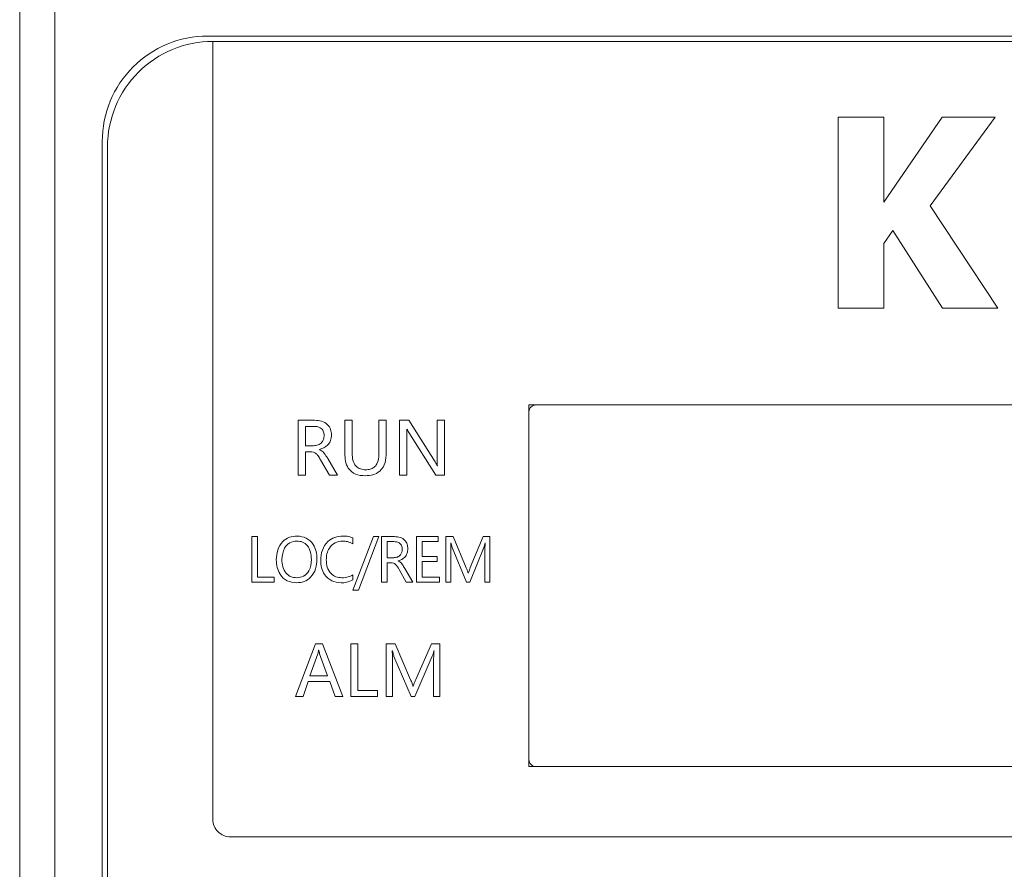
# Model space of a CAD drawing. Header units: millimetres. Extents: x -420 to 420, y -297 to 297.
# Tile 29 of 146: x -270 to -242, y -19 to 6. Entities that reach past the tile are written whole.
import ezdxf

# ---------------------------------------------------------------- set-up
doc = ezdxf.new("R2010")
doc.units = ezdxf.units.MM
doc.header["$MEASUREMENT"] = 0
doc.layers.add('layer 1', color=7, linetype='Continuous')

msp = doc.modelspace()

# ---------------------------------------------------------------- linework, layer by layer
at = {"layer": 'layer 1', "lineweight": 9}
for points in [[(-268.8955, 7.9975), (-268.8955, 7.9975), (-268.8955, -136.0025), (-268.8955, -136.0025)], [(-269.8955, -135.5025), (-269.8955, -135.5025), (-269.8955, 7.4975), (-269.8955, 7.4975)], [(-210.2455, 5.1475), (-210.2455, 5.1475), (-264.5455, 5.1475), (-264.5455, 5.1475)], [(-264.3955, 4.9975), (-264.3955, 4.9975), (-264.3955, -5.8525), (-264.3955, -5.8525)], [(-210.3955, 4.9975), (-210.3955, 4.9975), (-264.3955, 4.9975), (-264.3955, 4.9975)], [(-245.2901, 2.8399), (-245.2901, 2.8399), (-246.5953, 2.8399), (-246.5953, 2.8399)], [(-246.5953, 2.8399), (-246.5953, 2.8399), (-246.5953, -2.5975), (-246.5953, -2.5975)], [(-243.6288, 2.8399), (-243.6288, 2.8399), (-245.2901, 0.4216), (-245.2901, 0.4216)], [(-245.2901, 0.4216), (-245.2901, 0.4216), (-245.2901, 2.8399), (-245.2901, 2.8399)], [(-243.9706, 0.3169), (-243.9706, 0.3169), (-242.1176, 2.8399), (-242.1176, 2.8399)], [(-242.1176, 2.8399), (-242.1176, 2.8399), (-243.6288, 2.8399), (-243.6288, 2.8399)], [(-267.5455, 2.1475), (-267.5455, 2.1475), (-267.5455, -54.1525), (-267.5455, -54.1525)], [(-267.3955, 1.9975), (-267.3955, 1.9975), (-267.3955, -54.0025), (-267.3955, -54.0025)], [(-242.0414, -2.5975), (-242.0414, -2.5975), (-243.9706, 0.3169), (-243.9706, 0.3169)], [(-245.2901, -0.7601), (-245.2901, -0.7601), (-245.034, -0.3874), (-245.034, -0.3874)], [(-245.034, -0.3874), (-245.034, -0.3874), (-243.6181, -2.5975), (-243.6181, -2.5975)], [(-245.2901, -2.5975), (-245.2901, -2.5975), (-245.2901, -0.7601), (-245.2901, -0.7601)], [(-246.5953, -2.5975), (-246.5953, -2.5975), (-245.2901, -2.5975), (-245.2901, -2.5975)], [(-243.6181, -2.5975), (-243.6181, -2.5975), (-242.0414, -2.5975), (-242.0414, -2.5975)], [(-255.3955, -5.3525), (-255.3955, -5.3525), (-255.3955, -15.6525), (-255.3955, -15.6525)], [(-219.3955, -5.3525), (-219.3955, -5.3525), (-255.3955, -5.3525), (-255.3955, -5.3525)], [(-255.3955, -5.5525), (-255.3955, -5.5525), (-255.3955, -15.4525), (-255.3955, -15.4525)], [(-219.5955, -5.3525), (-219.5955, -5.3525), (-255.1955, -5.3525), (-255.1955, -5.3525)], [(-264.3955, -5.8525), (-264.3955, -5.8525), (-264.3955, -15.1525), (-264.3955, -15.1525)], [(-261.9691, -5.7925), (-261.9691, -5.7925), (-261.4986, -5.7925), (-261.4986, -5.7925)], [(-261.9691, -7.3525), (-261.9691, -7.3525), (-261.9691, -5.7925), (-261.9691, -5.7925)], [(-260.6374, -5.7925), (-260.6374, -5.7925), (-260.4281, -5.7925), (-260.4281, -5.7925)], [(-260.6374, -6.736), (-260.6374, -6.736), (-260.6374, -5.7925), (-260.6374, -5.7925)], [(-260.4281, -5.7925), (-260.4281, -5.7925), (-260.4281, -6.7318), (-260.4281, -6.7318)], [(-259.6672, -6.7467), (-259.6672, -6.7467), (-259.6672, -5.7925), (-259.6672, -5.7925)], [(-259.6672, -5.7925), (-259.6672, -5.7925), (-259.4579, -5.7925), (-259.4579, -5.7925)], [(-259.4579, -5.7925), (-259.4579, -5.7925), (-259.4579, -6.7128), (-259.4579, -6.7128)], [(-259.0774, -5.7925), (-259.0774, -5.7925), (-258.8111, -5.7925), (-258.8111, -5.7925)], [(-259.0774, -7.3525), (-259.0774, -7.3525), (-259.0774, -5.7925), (-259.0774, -5.7925)], [(-258.8111, -5.7925), (-258.8111, -5.7925), (-258.0688, -6.9788), (-258.0688, -6.9788)], [(-258.012, -6.8596), (-258.012, -6.8596), (-258.012, -5.7925), (-258.012, -5.7925)], [(-258.012, -5.7925), (-258.012, -5.7925), (-257.8028, -5.7925), (-257.8028, -5.7925)], [(-257.8028, -5.7925), (-257.8028, -5.7925), (-257.8028, -7.3525), (-257.8028, -7.3525)], [(-261.7599, -5.9637), (-261.7599, -5.9637), (-261.7599, -6.5154), (-261.7599, -6.5154)], [(-261.5259, -5.9637), (-261.5259, -5.9637), (-261.7599, -5.9637), (-261.7599, -5.9637)], [(-258.8681, -6.0398), (-258.8681, -6.0398), (-258.8744, -6.0398), (-258.8744, -6.0398)], [(-258.051, -7.3525), (-258.051, -7.3525), (-258.8161, -6.1415), (-258.8161, -6.1415)], [(-258.8681, -6.258), (-258.8681, -6.258), (-258.8681, -7.3525), (-258.8681, -7.3525)], [(-261.7599, -6.5154), (-261.7599, -6.5154), (-261.5289, -6.5154), (-261.5289, -6.5154)], [(-261.7599, -6.6866), (-261.7599, -6.6866), (-261.7599, -7.3525), (-261.7599, -7.3525)], [(-261.6181, -6.6866), (-261.6181, -6.6866), (-261.7599, -6.6866), (-261.7599, -6.6866)], [(-261.3562, -6.623), (-261.3562, -6.623), (-261.3562, -6.6281), (-261.3562, -6.6281)], [(-261.075, -7.3525), (-261.075, -7.3525), (-261.3282, -6.9134), (-261.3282, -6.9134)], [(-261.1246, -6.8804), (-261.1246, -6.8804), (-260.8467, -7.3525), (-260.8467, -7.3525)], [(-258.0061, -7.0861), (-258.0061, -7.0861), (-258.0019, -7.0861), (-258.0019, -7.0861)], [(-261.7599, -7.3525), (-261.7599, -7.3525), (-261.9691, -7.3525), (-261.9691, -7.3525)], [(-260.8467, -7.3525), (-260.8467, -7.3525), (-261.075, -7.3525), (-261.075, -7.3525)], [(-258.8681, -7.3525), (-258.8681, -7.3525), (-259.0774, -7.3525), (-259.0774, -7.3525)], [(-257.8028, -7.3525), (-257.8028, -7.3525), (-258.051, -7.3525), (-258.051, -7.3525)], [(-263.2818, -9.1025), (-263.2818, -9.1025), (-263.1233, -9.1025), (-263.1233, -9.1025)], [(-263.2818, -10.4025), (-263.2818, -10.4025), (-263.2818, -9.1025), (-263.2818, -9.1025)], [(-263.1233, -9.1025), (-263.1233, -9.1025), (-263.1233, -10.2598), (-263.1233, -10.2598)], [(-260.4107, -10.6244), (-260.4107, -10.6244), (-259.8241, -9.1025), (-259.8241, -9.1025)], [(-260.4059, -9.1382), (-260.4059, -9.1382), (-260.4059, -9.3125), (-260.4059, -9.3125)], [(-259.6656, -9.1025), (-259.6656, -9.1025), (-260.2522, -10.6244), (-260.2522, -10.6244)], [(-259.8241, -9.1025), (-259.8241, -9.1025), (-259.6656, -9.1025), (-259.6656, -9.1025)], [(-259.5911, -9.1025), (-259.5911, -9.1025), (-259.2225, -9.1025), (-259.2225, -9.1025)], [(-259.5911, -10.4025), (-259.5911, -10.4025), (-259.5911, -9.1025), (-259.5911, -9.1025)], [(-259.4325, -9.2452), (-259.4325, -9.2452), (-259.4325, -9.7049), (-259.4325, -9.7049)], [(-259.2445, -9.2452), (-259.2445, -9.2452), (-259.4325, -9.2452), (-259.4325, -9.2452)], [(-258.597, -9.1025), (-258.597, -9.1025), (-257.9788, -9.1025), (-257.9788, -9.1025)], [(-258.597, -10.4025), (-258.597, -10.4025), (-258.597, -9.1025), (-258.597, -9.1025)], [(-258.4385, -9.2452), (-258.4385, -9.2452), (-258.4385, -9.6732), (-258.4385, -9.6732)], [(-257.9788, -9.2452), (-257.9788, -9.2452), (-258.4385, -9.2452), (-258.4385, -9.2452)], [(-257.9788, -9.1025), (-257.9788, -9.1025), (-257.9788, -9.2452), (-257.9788, -9.2452)], [(-257.7616, -9.1025), (-257.7616, -9.1025), (-257.5555, -9.1025), (-257.5555, -9.1025)], [(-257.7616, -10.4025), (-257.7616, -10.4025), (-257.7616, -9.1025), (-257.7616, -9.1025)], [(-257.5555, -9.1025), (-257.5555, -9.1025), (-257.1844, -9.99), (-257.1844, -9.99)], [(-257.0652, -9.9866), (-257.0652, -9.9866), (-256.6994, -9.1025), (-256.6994, -9.1025)], [(-256.6994, -9.1025), (-256.6994, -9.1025), (-256.5091, -9.1025), (-256.5091, -9.1025)], [(-256.5091, -9.1025), (-256.5091, -9.1025), (-256.5091, -10.4025), (-256.5091, -10.4025)], [(-257.6189, -9.2769), (-257.6189, -9.2769), (-257.6238, -9.2769), (-257.6238, -9.2769)], [(-257.175, -10.4025), (-257.175, -10.4025), (-257.5822, -9.4163), (-257.5822, -9.4163)], [(-256.68, -9.4089), (-256.68, -9.4089), (-257.0799, -10.4025), (-257.0799, -10.4025)], [(-256.6399, -9.2769), (-256.6399, -9.2769), (-256.6439, -9.2769), (-256.6439, -9.2769)], [(-259.4325, -9.7049), (-259.4325, -9.7049), (-259.2467, -9.7049), (-259.2467, -9.7049)], [(-259.115, -9.7946), (-259.115, -9.7946), (-259.115, -9.7988), (-259.115, -9.7988)], [(-258.4385, -9.6732), (-258.4385, -9.6732), (-258.0105, -9.6732), (-258.0105, -9.6732)], [(-258.0105, -9.6732), (-258.0105, -9.6732), (-258.0105, -9.8159), (-258.0105, -9.8159)], [(-257.6189, -9.5424), (-257.6189, -9.5424), (-257.6189, -10.4025), (-257.6189, -10.4025)], [(-256.6518, -10.4025), (-256.6518, -10.4025), (-256.6518, -9.5347), (-256.6518, -9.5347)], [(-259.4325, -9.8476), (-259.4325, -9.8476), (-259.4325, -10.4025), (-259.4325, -10.4025)], [(-259.3208, -9.8476), (-259.3208, -9.8476), (-259.4325, -9.8476), (-259.4325, -9.8476)], [(-258.8935, -10.4025), (-258.8935, -10.4025), (-259.0929, -10.0366), (-259.0929, -10.0366)], [(-258.9326, -10.0091), (-258.9326, -10.0091), (-258.7033, -10.4025), (-258.7033, -10.4025)], [(-258.4385, -9.8159), (-258.4385, -9.8159), (-258.4385, -10.2598), (-258.4385, -10.2598)], [(-258.0105, -9.8159), (-258.0105, -9.8159), (-258.4385, -9.8159), (-258.4385, -9.8159)], [(-263.1233, -10.2598), (-263.1233, -10.2598), (-262.6477, -10.2598), (-262.6477, -10.2598)], [(-262.6477, -10.2598), (-262.6477, -10.2598), (-262.6477, -10.4025), (-262.6477, -10.4025)], [(-260.4059, -10.1924), (-260.4059, -10.1924), (-260.4059, -10.3351), (-260.4059, -10.3351)], [(-258.4385, -10.2598), (-258.4385, -10.2598), (-257.947, -10.2598), (-257.947, -10.2598)], [(-257.947, -10.2598), (-257.947, -10.2598), (-257.947, -10.4025), (-257.947, -10.4025)], [(-257.1284, -10.1488), (-257.1284, -10.1488), (-257.1227, -10.1488), (-257.1227, -10.1488)], [(-262.6477, -10.4025), (-262.6477, -10.4025), (-263.2818, -10.4025), (-263.2818, -10.4025)], [(-260.2522, -10.6244), (-260.2522, -10.6244), (-260.4107, -10.6244), (-260.4107, -10.6244)], [(-259.4325, -10.4025), (-259.4325, -10.4025), (-259.5911, -10.4025), (-259.5911, -10.4025)], [(-258.7033, -10.4025), (-258.7033, -10.4025), (-258.8935, -10.4025), (-258.8935, -10.4025)], [(-257.947, -10.4025), (-257.947, -10.4025), (-258.597, -10.4025), (-258.597, -10.4025)], [(-257.6189, -10.4025), (-257.6189, -10.4025), (-257.7616, -10.4025), (-257.7616, -10.4025)], [(-257.0799, -10.4025), (-257.0799, -10.4025), (-257.175, -10.4025), (-257.175, -10.4025)], [(-256.5091, -10.4025), (-256.5091, -10.4025), (-256.6518, -10.4025), (-256.6518, -10.4025)], [(-262.0449, -13.6525), (-262.0449, -13.6525), (-261.4778, -12.1525), (-261.4778, -12.1525)], [(-261.4778, -12.1525), (-261.4778, -12.1525), (-261.2766, -12.1525), (-261.2766, -12.1525)], [(-261.2766, -12.1525), (-261.2766, -12.1525), (-260.6912, -13.6525), (-260.6912, -13.6525)], [(-260.4717, -12.1525), (-260.4717, -12.1525), (-260.2705, -12.1525), (-260.2705, -12.1525)], [(-260.4717, -13.6525), (-260.4717, -13.6525), (-260.4717, -12.1525), (-260.4717, -12.1525)], [(-260.2705, -12.1525), (-260.2705, -12.1525), (-260.2705, -13.4879), (-260.2705, -13.4879)], [(-259.4656, -12.1525), (-259.4656, -12.1525), (-259.2095, -12.1525), (-259.2095, -12.1525)], [(-259.4656, -13.6525), (-259.4656, -13.6525), (-259.4656, -12.1525), (-259.4656, -12.1525)], [(-259.2095, -12.1525), (-259.2095, -12.1525), (-258.7656, -13.1766), (-258.7656, -13.1766)], [(-258.6207, -13.1726), (-258.6207, -13.1726), (-258.1668, -12.1525), (-258.1668, -12.1525)], [(-258.1668, -12.1525), (-258.1668, -12.1525), (-257.929, -12.1525), (-257.929, -12.1525)], [(-257.929, -12.1525), (-257.929, -12.1525), (-257.929, -13.6525), (-257.929, -13.6525)], [(-261.4078, -12.4406), (-261.4078, -12.4406), (-261.6316, -13.0671), (-261.6316, -13.0671)], [(-261.3789, -12.3354), (-261.3789, -12.3354), (-261.3837, -12.3354), (-261.3837, -12.3354)], [(-261.1299, -13.0671), (-261.1299, -13.0671), (-261.3557, -12.4406), (-261.3557, -12.4406)], [(-259.2827, -12.3537), (-259.2827, -12.3537), (-259.2884, -12.3537), (-259.2884, -12.3537)], [(-258.7522, -13.6525), (-258.7522, -13.6525), (-259.2386, -12.5146), (-259.2386, -12.5146)], [(-258.1468, -12.506), (-258.1468, -12.506), (-258.6424, -13.6525), (-258.6424, -13.6525)], [(-258.0973, -12.3537), (-258.0973, -12.3537), (-258.1022, -12.3537), (-258.1022, -12.3537)], [(-259.2827, -12.6601), (-259.2827, -12.6601), (-259.2827, -13.6525), (-259.2827, -13.6525)], [(-258.1119, -13.6525), (-258.1119, -13.6525), (-258.1119, -12.6512), (-258.1119, -12.6512)], [(-261.6316, -13.0671), (-261.6316, -13.0671), (-261.1299, -13.0671), (-261.1299, -13.0671)], [(-261.6821, -13.2318), (-261.6821, -13.2318), (-261.8253, -13.6525), (-261.8253, -13.6525)], [(-261.0625, -13.2318), (-261.0625, -13.2318), (-261.6821, -13.2318), (-261.6821, -13.2318)], [(-260.9107, -13.6525), (-260.9107, -13.6525), (-261.0625, -13.2318), (-261.0625, -13.2318)], [(-258.6987, -13.3598), (-258.6987, -13.3598), (-258.6919, -13.3598), (-258.6919, -13.3598)], [(-261.8253, -13.6525), (-261.8253, -13.6525), (-262.0449, -13.6525), (-262.0449, -13.6525)], [(-260.6912, -13.6525), (-260.6912, -13.6525), (-260.9107, -13.6525), (-260.9107, -13.6525)], [(-259.7034, -13.6525), (-259.7034, -13.6525), (-260.4717, -13.6525), (-260.4717, -13.6525)], [(-260.2705, -13.4879), (-260.2705, -13.4879), (-259.7034, -13.4879), (-259.7034, -13.4879)], [(-259.7034, -13.4879), (-259.7034, -13.4879), (-259.7034, -13.6525), (-259.7034, -13.6525)], [(-259.2827, -13.6525), (-259.2827, -13.6525), (-259.4656, -13.6525), (-259.4656, -13.6525)], [(-258.6424, -13.6525), (-258.6424, -13.6525), (-258.7522, -13.6525), (-258.7522, -13.6525)], [(-257.929, -13.6525), (-257.929, -13.6525), (-258.1119, -13.6525), (-258.1119, -13.6525)], [(-264.3955, -15.1525), (-264.3955, -15.1525), (-264.3955, -17.1525), (-264.3955, -17.1525)], [(-255.3955, -15.6525), (-255.3955, -15.6525), (-219.3955, -15.6525), (-219.3955, -15.6525)], [(-255.1955, -15.6525), (-255.1955, -15.6525), (-219.5955, -15.6525), (-219.5955, -15.6525)], [(-263.8955, -17.6525), (-263.8955, -17.6525), (-210.8955, -17.6525), (-210.8955, -17.6525)]]:
    msp.add_open_spline(points, degree=3, dxfattribs=at)
for points, knots in [([(-264.5455, 5.1475), (-265.3411, 5.1475), (-266.1042, 4.8314), (-266.6668, 4.2688), (-266.6668, 4.2688), (-267.2294, 3.7062), (-267.5455, 2.9432), (-267.5455, 2.1475)], [0, 0, 0, 0, 0.3333333, 0.3333333, 0.3333333, 0.3333333, 1, 1, 1, 1]), ([(-264.3955, 4.9975), (-265.1911, 4.9975), (-265.9542, 4.6814), (-266.5168, 4.1188), (-266.5168, 4.1188), (-267.0794, 3.5562), (-267.3955, 2.7932), (-267.3955, 1.9975)], [0, 0, 0, 0, 0.3333333, 0.3333333, 0.3333333, 0.3333333, 1, 1, 1, 1]), ([(-255.1955, -5.3525), (-255.2485, -5.3525), (-255.2994, -5.3736), (-255.3369, -5.4111), (-255.3369, -5.4111), (-255.3744, -5.4486), (-255.3955, -5.4994), (-255.3955, -5.5525)], [0, 0, 0, 0, 0.3333333, 0.3333333, 0.3333333, 0.3333333, 1, 1, 1, 1]), ([(-261.4986, -5.7925), (-261.4313, -5.7963), (-261.364, -5.8001), (-261.2998, -5.8189), (-261.2998, -5.8189), (-261.236, -5.8375), (-261.1751, -5.871), (-261.1271, -5.9183), (-261.1271, -5.9183), (-261.0893, -5.9554), (-261.0594, -6.001), (-261.0425, -6.0503), (-261.0425, -6.0503), (-261.0256, -6.0997), (-261.0217, -6.1527), (-261.0179, -6.2057)], [0, 0, 0, 0, 0.2, 0.2, 0.2, 0.2, 0.4, 0.4, 0.4, 0.4, 0.6, 0.6, 0.6, 0.6, 1, 1, 1, 1]), ([(-261.2272, -6.2229), (-261.231, -6.1805), (-261.2348, -6.138), (-261.2522, -6.1005), (-261.2522, -6.1005), (-261.2694, -6.0632), (-261.3, -6.0308), (-261.3357, -6.0084), (-261.3357, -6.0084), (-261.3639, -5.9907), (-261.3954, -5.9794), (-261.4276, -5.973), (-261.4276, -5.973), (-261.4598, -5.9665), (-261.4929, -5.9651), (-261.5259, -5.9637)], [0, 0, 0, 0, 0.2, 0.2, 0.2, 0.2, 0.4, 0.4, 0.4, 0.4, 0.6, 0.6, 0.6, 0.6, 1, 1, 1, 1]), ([(-258.8744, -6.0398), (-258.8721, -6.0805), (-258.8698, -6.1212), (-258.8688, -6.1619), (-258.8688, -6.1619), (-258.868, -6.1939), (-258.8681, -6.226), (-258.8681, -6.258)], [0, 0, 0, 0, 0.3333333, 0.3333333, 0.3333333, 0.3333333, 1, 1, 1, 1]), ([(-258.8161, -6.1415), (-258.8271, -6.1231), (-258.8381, -6.1048), (-258.8476, -6.0857), (-258.8476, -6.0857), (-258.855, -6.0707), (-258.8616, -6.0553), (-258.8681, -6.0398)], [0, 0, 0, 0, 0.3333333, 0.3333333, 0.3333333, 0.3333333, 1, 1, 1, 1]), ([(-261.5289, -6.5154), (-261.4845, -6.5116), (-261.4401, -6.5077), (-261.3994, -6.4921), (-261.3994, -6.4921), (-261.3588, -6.4766), (-261.3218, -6.4494), (-261.2929, -6.4156), (-261.2929, -6.4156), (-261.2702, -6.3889), (-261.2525, -6.3582), (-261.2423, -6.3254), (-261.2423, -6.3254), (-261.2322, -6.2926), (-261.2297, -6.2578), (-261.2272, -6.2229)], [0, 0, 0, 0, 0.2, 0.2, 0.2, 0.2, 0.4, 0.4, 0.4, 0.4, 0.6, 0.6, 0.6, 0.6, 1, 1, 1, 1]), ([(-261.0179, -6.2057), (-261.022, -6.2603), (-261.0261, -6.315), (-261.0438, -6.3665), (-261.0438, -6.3665), (-261.0615, -6.4177), (-261.0925, -6.4658), (-261.1317, -6.5028), (-261.1317, -6.5028), (-261.1932, -6.561), (-261.2747, -6.592), (-261.3562, -6.623)], [0, 0, 0, 0, 0.25, 0.25, 0.25, 0.25, 0.5, 0.5, 0.5, 0.5, 1, 1, 1, 1]), ([(-261.3282, -6.9134), (-261.3511, -6.8757), (-261.374, -6.838), (-261.4007, -6.8029), (-261.4007, -6.8029), (-261.418, -6.7803), (-261.4369, -6.7587), (-261.4591, -6.7406), (-261.4591, -6.7406), (-261.4813, -6.7225), (-261.5067, -6.7079), (-261.5337, -6.6995), (-261.5337, -6.6995), (-261.5608, -6.691), (-261.5894, -6.6888), (-261.6181, -6.6866)], [0, 0, 0, 0, 0.2, 0.2, 0.2, 0.2, 0.4, 0.4, 0.4, 0.4, 0.6, 0.6, 0.6, 0.6, 1, 1, 1, 1]), ([(-261.3562, -6.6281), (-261.3214, -6.6475), (-261.2866, -6.6669), (-261.2581, -6.6936), (-261.2581, -6.6936), (-261.2396, -6.7109), (-261.2237, -6.7314), (-261.2086, -6.7521), (-261.2086, -6.7521), (-261.1935, -6.7728), (-261.179, -6.7939), (-261.1652, -6.8153), (-261.1652, -6.8153), (-261.1513, -6.8368), (-261.138, -6.8586), (-261.1246, -6.8804)], [0, 0, 0, 0, 0.2, 0.2, 0.2, 0.2, 0.4, 0.4, 0.4, 0.4, 0.6, 0.6, 0.6, 0.6, 1, 1, 1, 1]), ([(-259.4579, -6.7128), (-259.4625, -6.8084), (-259.4672, -6.9041), (-259.4942, -6.9961), (-259.4942, -6.9961), (-259.521, -7.0873), (-259.5698, -7.175), (-259.6404, -7.2385), (-259.6404, -7.2385), (-259.6962, -7.2887), (-259.7656, -7.3238), (-259.8376, -7.3435), (-259.8376, -7.3435), (-259.9101, -7.3632), (-259.9853, -7.3674), (-260.0604, -7.3715)], [0, 0, 0, 0, 0.2, 0.2, 0.2, 0.2, 0.4, 0.4, 0.4, 0.4, 0.6, 0.6, 0.6, 0.6, 1, 1, 1, 1]), ([(-260.0604, -7.3715), (-260.1532, -7.3655), (-260.246, -7.3595), (-260.3304, -7.3249), (-260.3304, -7.3249), (-260.4138, -7.2906), (-260.489, -7.2284), (-260.5393, -7.152), (-260.5393, -7.152), (-260.5793, -7.0914), (-260.6036, -7.0219), (-260.6174, -6.9512), (-260.6174, -6.9512), (-260.6312, -6.8803), (-260.6343, -6.8081), (-260.6374, -6.736)], [0, 0, 0, 0, 0.2, 0.2, 0.2, 0.2, 0.4, 0.4, 0.4, 0.4, 0.6, 0.6, 0.6, 0.6, 1, 1, 1, 1]), ([(-260.4281, -6.7318), (-260.4254, -6.7967), (-260.4226, -6.8615), (-260.4071, -6.9249), (-260.4071, -6.9249), (-260.3918, -6.9878), (-260.3639, -7.0493), (-260.3195, -7.0965), (-260.3195, -7.0965), (-260.2847, -7.1337), (-260.2397, -7.1621), (-260.1918, -7.1779), (-260.1918, -7.1779), (-260.1436, -7.1938), (-260.0923, -7.1971), (-260.0411, -7.2003)], [0, 0, 0, 0, 0.2, 0.2, 0.2, 0.2, 0.4, 0.4, 0.4, 0.4, 0.6, 0.6, 0.6, 0.6, 1, 1, 1, 1]), ([(-260.0411, -7.2003), (-259.9992, -7.1979), (-259.9573, -7.1955), (-259.9168, -7.185), (-259.9168, -7.185), (-259.8765, -7.1746), (-259.8377, -7.1562), (-259.8048, -7.1301), (-259.8048, -7.1301), (-259.7719, -7.104), (-259.745, -7.0704), (-259.7254, -7.0339), (-259.7254, -7.0339), (-259.6792, -6.9483), (-259.6732, -6.8475), (-259.6672, -6.7467)], [0, 0, 0, 0, 0.2, 0.2, 0.2, 0.2, 0.4, 0.4, 0.4, 0.4, 0.6, 0.6, 0.6, 0.6, 1, 1, 1, 1]), ([(-258.0688, -6.9788), (-258.0564, -6.9984), (-258.0439, -7.018), (-258.0323, -7.0381), (-258.0323, -7.0381), (-258.0232, -7.0539), (-258.0147, -7.07), (-258.0061, -7.0861)], [0, 0, 0, 0, 0.3333333, 0.3333333, 0.3333333, 0.3333333, 1, 1, 1, 1]), ([(-258.0019, -7.0861), (-258.0056, -7.0439), (-258.0092, -7.0017), (-258.0108, -6.9595), (-258.0108, -6.9595), (-258.0121, -6.9262), (-258.0121, -6.8929), (-258.012, -6.8596)], [0, 0, 0, 0, 0.3333333, 0.3333333, 0.3333333, 0.3333333, 1, 1, 1, 1]), ([(-262.589, -9.7678), (-262.5829, -9.6723), (-262.5768, -9.5768), (-262.5487, -9.4864), (-262.5487, -9.4864), (-262.5208, -9.3964), (-262.4711, -9.3114), (-262.4035, -9.2435), (-262.4035, -9.2435), (-262.3503, -9.1902), (-262.286, -9.1474), (-262.2164, -9.123), (-262.2164, -9.123), (-262.1466, -9.0986), (-262.0714, -9.0926), (-261.9962, -9.0866)], [0, 0, 0, 0, 0.2, 0.2, 0.2, 0.2, 0.4, 0.4, 0.4, 0.4, 0.6, 0.6, 0.6, 0.6, 1, 1, 1, 1]), ([(-262.0051, -9.2293), (-262.0761, -9.2393), (-262.1471, -9.2492), (-262.2079, -9.2822), (-262.2079, -9.2822), (-262.2689, -9.3152), (-262.3198, -9.3714), (-262.3537, -9.4333), (-262.3537, -9.4333), (-262.407, -9.5305), (-262.4187, -9.6421), (-262.4305, -9.7537)], [0, 0, 0, 0, 0.25, 0.25, 0.25, 0.25, 0.5, 0.5, 0.5, 0.5, 1, 1, 1, 1]), ([(-261.5902, -9.7562), (-261.5936, -9.6853), (-261.5971, -9.6143), (-261.6144, -9.5457), (-261.6144, -9.5457), (-261.6315, -9.4775), (-261.6624, -9.4116), (-261.7087, -9.3574), (-261.7087, -9.3574), (-261.7451, -9.3149), (-261.7911, -9.2796), (-261.842, -9.2595), (-261.842, -9.2595), (-261.8931, -9.2393), (-261.9491, -9.2343), (-262.0051, -9.2293)], [0, 0, 0, 0, 0.2, 0.2, 0.2, 0.2, 0.4, 0.4, 0.4, 0.4, 0.6, 0.6, 0.6, 0.6, 1, 1, 1, 1]), ([(-261.9962, -9.0866), (-261.905, -9.0973), (-261.8138, -9.108), (-261.7347, -9.1473), (-261.7347, -9.1473), (-261.6556, -9.1866), (-261.5885, -9.2543), (-261.539, -9.3309), (-261.539, -9.3309), (-261.4999, -9.3914), (-261.4717, -9.4574), (-261.4557, -9.526), (-261.4557, -9.526), (-261.4396, -9.5946), (-261.4356, -9.6659), (-261.4317, -9.7371)], [0, 0, 0, 0, 0.2, 0.2, 0.2, 0.2, 0.4, 0.4, 0.4, 0.4, 0.6, 0.6, 0.6, 0.6, 1, 1, 1, 1]), ([(-261.3255, -9.777), (-261.318, -9.6785), (-261.3105, -9.5801), (-261.2783, -9.4887), (-261.2783, -9.4887), (-261.2463, -9.3976), (-261.1897, -9.3136), (-261.1177, -9.246), (-261.1177, -9.246), (-261.061, -9.1928), (-260.9948, -9.1497), (-260.9231, -9.1249), (-260.9231, -9.1249), (-260.8513, -9.1), (-260.774, -9.0933), (-260.6968, -9.0866)], [0, 0, 0, 0, 0.2, 0.2, 0.2, 0.2, 0.4, 0.4, 0.4, 0.4, 0.6, 0.6, 0.6, 0.6, 1, 1, 1, 1]), ([(-260.6983, -9.2293), (-260.7737, -9.2382), (-260.8491, -9.2471), (-260.9151, -9.2792), (-260.9151, -9.2792), (-260.9811, -9.3112), (-261.0377, -9.3664), (-261.0789, -9.4296), (-261.0789, -9.4296), (-261.1115, -9.4795), (-261.1345, -9.5344), (-261.1476, -9.5913), (-261.1476, -9.5913), (-261.1606, -9.6483), (-261.1638, -9.7073), (-261.1669, -9.7664)], [0, 0, 0, 0, 0.2, 0.2, 0.2, 0.2, 0.4, 0.4, 0.4, 0.4, 0.6, 0.6, 0.6, 0.6, 1, 1, 1, 1]), ([(-260.4059, -9.3125), (-260.4575, -9.2857), (-260.509, -9.2588), (-260.564, -9.2452), (-260.564, -9.2452), (-260.6073, -9.2344), (-260.6528, -9.2319), (-260.6983, -9.2293)], [0, 0, 0, 0, 0.3333333, 0.3333333, 0.3333333, 0.3333333, 1, 1, 1, 1]), ([(-260.6968, -9.0866), (-260.6409, -9.088), (-260.585, -9.0894), (-260.531, -9.1004), (-260.531, -9.1004), (-260.4885, -9.1091), (-260.4472, -9.1236), (-260.4059, -9.1382)], [0, 0, 0, 0, 0.3333333, 0.3333333, 0.3333333, 0.3333333, 1, 1, 1, 1]), ([(-259.0045, -9.4612), (-259.0074, -9.4266), (-259.0104, -9.3919), (-259.0239, -9.3609), (-259.0239, -9.3609), (-259.0374, -9.3301), (-259.0613, -9.3028), (-259.0898, -9.2837), (-259.0898, -9.2837), (-259.1125, -9.2686), (-259.138, -9.2587), (-259.1642, -9.2532), (-259.1642, -9.2532), (-259.1905, -9.2476), (-259.2175, -9.2464), (-259.2445, -9.2452)], [0, 0, 0, 0, 0.2, 0.2, 0.2, 0.2, 0.4, 0.4, 0.4, 0.4, 0.6, 0.6, 0.6, 0.6, 1, 1, 1, 1]), ([(-259.2225, -9.1025), (-259.1682, -9.1058), (-259.114, -9.1092), (-259.0627, -9.1258), (-259.0627, -9.1258), (-259.0118, -9.1422), (-258.9639, -9.1718), (-258.9272, -9.2117), (-258.9272, -9.2117), (-258.8983, -9.2432), (-258.8765, -9.2811), (-258.8641, -9.3212), (-258.8641, -9.3212), (-258.8517, -9.3616), (-258.8488, -9.4042), (-258.8459, -9.4468)], [0, 0, 0, 0, 0.2, 0.2, 0.2, 0.2, 0.4, 0.4, 0.4, 0.4, 0.6, 0.6, 0.6, 0.6, 1, 1, 1, 1]), ([(-259.2467, -9.7049), (-259.2104, -9.7016), (-259.1741, -9.6982), (-259.1411, -9.6848), (-259.1411, -9.6848), (-259.1082, -9.6715), (-259.0786, -9.6482), (-259.0558, -9.6199), (-259.0558, -9.6199), (-259.0378, -9.5976), (-259.024, -9.5721), (-259.0162, -9.5451), (-259.0162, -9.5451), (-259.0083, -9.5181), (-259.0064, -9.4897), (-259.0045, -9.4612)], [0, 0, 0, 0, 0.2, 0.2, 0.2, 0.2, 0.4, 0.4, 0.4, 0.4, 0.6, 0.6, 0.6, 0.6, 1, 1, 1, 1]), ([(-258.8459, -9.4468), (-258.8491, -9.4914), (-258.8523, -9.536), (-258.8658, -9.5785), (-258.8658, -9.5785), (-258.8794, -9.6207), (-258.9032, -9.6609), (-258.9342, -9.6921), (-258.9342, -9.6921), (-258.9828, -9.7409), (-259.0489, -9.7678), (-259.115, -9.7946)], [0, 0, 0, 0, 0.25, 0.25, 0.25, 0.25, 0.5, 0.5, 0.5, 0.5, 1, 1, 1, 1]), ([(-257.6238, -9.2769), (-257.6221, -9.3264), (-257.6204, -9.376), (-257.6196, -9.4256), (-257.6196, -9.4256), (-257.619, -9.4645), (-257.6189, -9.5035), (-257.6189, -9.5424)], [0, 0, 0, 0, 0.3333333, 0.3333333, 0.3333333, 0.3333333, 1, 1, 1, 1]), ([(-257.5822, -9.4163), (-257.5903, -9.3906), (-257.5984, -9.3649), (-257.605, -9.3389), (-257.605, -9.3389), (-257.6102, -9.3183), (-257.6145, -9.2976), (-257.6189, -9.2769)], [0, 0, 0, 0, 0.3333333, 0.3333333, 0.3333333, 0.3333333, 1, 1, 1, 1]), ([(-256.6439, -9.2769), (-256.6493, -9.3019), (-256.6547, -9.3269), (-256.6617, -9.3515), (-256.6617, -9.3515), (-256.6672, -9.3708), (-256.6736, -9.3899), (-256.68, -9.4089)], [0, 0, 0, 0, 0.3333333, 0.3333333, 0.3333333, 0.3333333, 1, 1, 1, 1]), ([(-256.6518, -9.5347), (-256.6509, -9.4865), (-256.65, -9.4384), (-256.6475, -9.3902), (-256.6475, -9.3902), (-256.6456, -9.3524), (-256.6428, -9.3146), (-256.6399, -9.2769)], [0, 0, 0, 0, 0.3333333, 0.3333333, 0.3333333, 0.3333333, 1, 1, 1, 1]), ([(-262.0158, -10.4183), (-262.1077, -10.4081), (-262.1996, -10.398), (-262.2799, -10.3591), (-262.2799, -10.3591), (-262.36, -10.3204), (-262.4285, -10.2531), (-262.4791, -10.1765), (-262.4791, -10.1765), (-262.5191, -10.1159), (-262.5479, -10.0495), (-262.5643, -9.9805), (-262.5643, -9.9805), (-262.5808, -9.9114), (-262.5849, -9.8396), (-262.589, -9.7678)], [0, 0, 0, 0, 0.2, 0.2, 0.2, 0.2, 0.4, 0.4, 0.4, 0.4, 0.6, 0.6, 0.6, 0.6, 1, 1, 1, 1]), ([(-262.4305, -9.7537), (-262.4263, -9.8238), (-262.4221, -9.8939), (-262.4035, -9.9608), (-262.4035, -9.9608), (-262.3849, -10.0275), (-262.352, -10.091), (-262.3059, -10.1445), (-262.3059, -10.1445), (-262.2698, -10.1866), (-262.2255, -10.2225), (-262.1758, -10.2433), (-262.1758, -10.2433), (-262.126, -10.2641), (-262.0708, -10.2699), (-262.0155, -10.2757)], [0, 0, 0, 0, 0.2, 0.2, 0.2, 0.2, 0.4, 0.4, 0.4, 0.4, 0.6, 0.6, 0.6, 0.6, 1, 1, 1, 1]), ([(-261.4317, -9.7371), (-261.4376, -9.832), (-261.4434, -9.9268), (-261.4708, -10.0168), (-261.4708, -10.0168), (-261.4981, -10.1063), (-261.5467, -10.1909), (-261.6131, -10.259), (-261.6131, -10.259), (-261.6654, -10.3126), (-261.7286, -10.356), (-261.7975, -10.3809), (-261.7975, -10.3809), (-261.8665, -10.4058), (-261.9411, -10.4121), (-262.0158, -10.4183)], [0, 0, 0, 0, 0.2, 0.2, 0.2, 0.2, 0.4, 0.4, 0.4, 0.4, 0.6, 0.6, 0.6, 0.6, 1, 1, 1, 1]), ([(-262.0155, -10.2757), (-261.944, -10.2677), (-261.8724, -10.2597), (-261.8105, -10.2278), (-261.8105, -10.2278), (-261.7487, -10.1961), (-261.6965, -10.1406), (-261.6624, -10.0788), (-261.6624, -10.0788), (-261.6086, -9.9816), (-261.5994, -9.8689), (-261.5902, -9.7562)], [0, 0, 0, 0, 0.25, 0.25, 0.25, 0.25, 0.5, 0.5, 0.5, 0.5, 1, 1, 1, 1]), ([(-260.7461, -10.4183), (-260.8378, -10.4089), (-260.9296, -10.3994), (-261.0106, -10.362), (-261.0106, -10.362), (-261.0915, -10.3247), (-261.1617, -10.2596), (-261.2135, -10.1841), (-261.2135, -10.1841), (-261.2544, -10.1244), (-261.2837, -10.0582), (-261.3004, -9.9893), (-261.3004, -9.9893), (-261.3172, -9.9203), (-261.3213, -9.8487), (-261.3255, -9.777)], [0, 0, 0, 0, 0.2, 0.2, 0.2, 0.2, 0.4, 0.4, 0.4, 0.4, 0.6, 0.6, 0.6, 0.6, 1, 1, 1, 1]), ([(-261.1669, -9.7664), (-261.1623, -9.8375), (-261.1577, -9.9086), (-261.1367, -9.9758), (-261.1367, -9.9758), (-261.1157, -10.0426), (-261.0784, -10.1055), (-261.0283, -10.1563), (-261.0283, -10.1563), (-260.9889, -10.1962), (-260.9414, -10.2286), (-260.8898, -10.2473), (-260.8898, -10.2473), (-260.8381, -10.2659), (-260.7822, -10.2708), (-260.7262, -10.2757)], [0, 0, 0, 0, 0.2, 0.2, 0.2, 0.2, 0.4, 0.4, 0.4, 0.4, 0.6, 0.6, 0.6, 0.6, 1, 1, 1, 1]), ([(-259.115, -9.7988), (-259.0871, -9.8153), (-259.0592, -9.8317), (-259.0368, -9.8541), (-259.0368, -9.8541), (-259.0222, -9.8687), (-259.0099, -9.8858), (-258.9982, -9.9031), (-258.9982, -9.9031), (-258.9864, -9.9203), (-258.9751, -9.9377), (-258.9642, -9.9554), (-258.9642, -9.9554), (-258.9534, -9.9731), (-258.943, -9.9911), (-258.9326, -10.0091)], [0, 0, 0, 0, 0.2, 0.2, 0.2, 0.2, 0.4, 0.4, 0.4, 0.4, 0.6, 0.6, 0.6, 0.6, 1, 1, 1, 1]), ([(-259.0929, -10.0366), (-259.1213, -9.9845), (-259.1498, -9.9324), (-259.1942, -9.8941), (-259.1942, -9.8941), (-259.2116, -9.8791), (-259.2315, -9.8662), (-259.253, -9.8588), (-259.253, -9.8588), (-259.2746, -9.8514), (-259.2977, -9.8495), (-259.3208, -9.8476)], [0, 0, 0, 0, 0.25, 0.25, 0.25, 0.25, 0.5, 0.5, 0.5, 0.5, 1, 1, 1, 1]), ([(-257.1844, -9.99), (-257.1724, -10.0191), (-257.1604, -10.0482), (-257.1502, -10.078), (-257.1502, -10.078), (-257.1422, -10.1013), (-257.1353, -10.1251), (-257.1284, -10.1488)], [0, 0, 0, 0, 0.3333333, 0.3333333, 0.3333333, 0.3333333, 1, 1, 1, 1]), ([(-257.1227, -10.1488), (-257.1123, -10.1184), (-257.1018, -10.088), (-257.0911, -10.0578), (-257.0911, -10.0578), (-257.0826, -10.034), (-257.0739, -10.0103), (-257.0652, -9.9866)], [0, 0, 0, 0, 0.3333333, 0.3333333, 0.3333333, 0.3333333, 1, 1, 1, 1]), ([(-260.4059, -10.3351), (-260.4665, -10.3631), (-260.527, -10.3911), (-260.5909, -10.4046), (-260.5909, -10.4046), (-260.6412, -10.4152), (-260.6936, -10.4168), (-260.7461, -10.4183)], [0, 0, 0, 0, 0.3333333, 0.3333333, 0.3333333, 0.3333333, 1, 1, 1, 1]), ([(-260.7262, -10.2757), (-260.6631, -10.2722), (-260.6, -10.2688), (-260.5407, -10.2512), (-260.5407, -10.2512), (-260.4942, -10.2374), (-260.4501, -10.2149), (-260.4059, -10.1924)], [0, 0, 0, 0, 0.3333333, 0.3333333, 0.3333333, 0.3333333, 1, 1, 1, 1]), ([(-261.3837, -12.3354), (-261.3869, -12.3554), (-261.39, -12.3753), (-261.3947, -12.3949), (-261.3947, -12.3949), (-261.3984, -12.4103), (-261.4031, -12.4254), (-261.4078, -12.4406)], [0, 0, 0, 0, 0.3333333, 0.3333333, 0.3333333, 0.3333333, 1, 1, 1, 1]), ([(-261.3557, -12.4406), (-261.3609, -12.4212), (-261.3662, -12.4017), (-261.3703, -12.3821), (-261.3703, -12.3821), (-261.3736, -12.3666), (-261.3762, -12.351), (-261.3789, -12.3354)], [0, 0, 0, 0, 0.3333333, 0.3333333, 0.3333333, 0.3333333, 1, 1, 1, 1]), ([(-259.2884, -12.3537), (-259.2864, -12.4109), (-259.2844, -12.4681), (-259.2835, -12.5253), (-259.2835, -12.5253), (-259.2828, -12.5702), (-259.2827, -12.6152), (-259.2827, -12.6601)], [0, 0, 0, 0, 0.3333333, 0.3333333, 0.3333333, 0.3333333, 1, 1, 1, 1]), ([(-259.2386, -12.5146), (-259.2484, -12.485), (-259.2581, -12.4554), (-259.2661, -12.4253), (-259.2661, -12.4253), (-259.2723, -12.4016), (-259.2775, -12.3777), (-259.2827, -12.3537)], [0, 0, 0, 0, 0.3333333, 0.3333333, 0.3333333, 0.3333333, 1, 1, 1, 1]), ([(-258.1022, -12.3537), (-258.1089, -12.3826), (-258.1155, -12.4116), (-258.1241, -12.44), (-258.1241, -12.44), (-258.1309, -12.4622), (-258.1388, -12.4841), (-258.1468, -12.506)], [0, 0, 0, 0, 0.3333333, 0.3333333, 0.3333333, 0.3333333, 1, 1, 1, 1]), ([(-258.1119, -12.6512), (-258.1107, -12.5956), (-258.1095, -12.54), (-258.1066, -12.4845), (-258.1066, -12.4845), (-258.1042, -12.4409), (-258.1008, -12.3973), (-258.0973, -12.3537)], [0, 0, 0, 0, 0.3333333, 0.3333333, 0.3333333, 0.3333333, 1, 1, 1, 1]), ([(-258.6919, -13.3598), (-258.679, -13.3247), (-258.6661, -13.2896), (-258.6528, -13.2547), (-258.6528, -13.2547), (-258.6423, -13.2272), (-258.6315, -13.1999), (-258.6207, -13.1726)], [0, 0, 0, 0, 0.3333333, 0.3333333, 0.3333333, 0.3333333, 1, 1, 1, 1]), ([(-258.7656, -13.1766), (-258.7513, -13.2101), (-258.737, -13.2437), (-258.7248, -13.278), (-258.7248, -13.278), (-258.7152, -13.3049), (-258.707, -13.3324), (-258.6987, -13.3598)], [0, 0, 0, 0, 0.3333333, 0.3333333, 0.3333333, 0.3333333, 1, 1, 1, 1]), ([(-255.3955, -15.4525), (-255.3955, -15.5055), (-255.3744, -15.5564), (-255.3369, -15.5939), (-255.3369, -15.5939), (-255.2994, -15.6314), (-255.2485, -15.6525), (-255.1955, -15.6525)], [0, 0, 0, 0, 0.3333333, 0.3333333, 0.3333333, 0.3333333, 1, 1, 1, 1]), ([(-264.3955, -17.1525), (-264.3955, -17.2851), (-264.3428, -17.4123), (-264.249, -17.506), (-264.249, -17.506), (-264.1552, -17.5998), (-264.0281, -17.6525), (-263.8955, -17.6525)], [0, 0, 0, 0, 0.3333333, 0.3333333, 0.3333333, 0.3333333, 1, 1, 1, 1])]:
    msp.add_open_spline(points, degree=3, knots=knots, dxfattribs=at)

doc.saveas('drawing.dxf')
